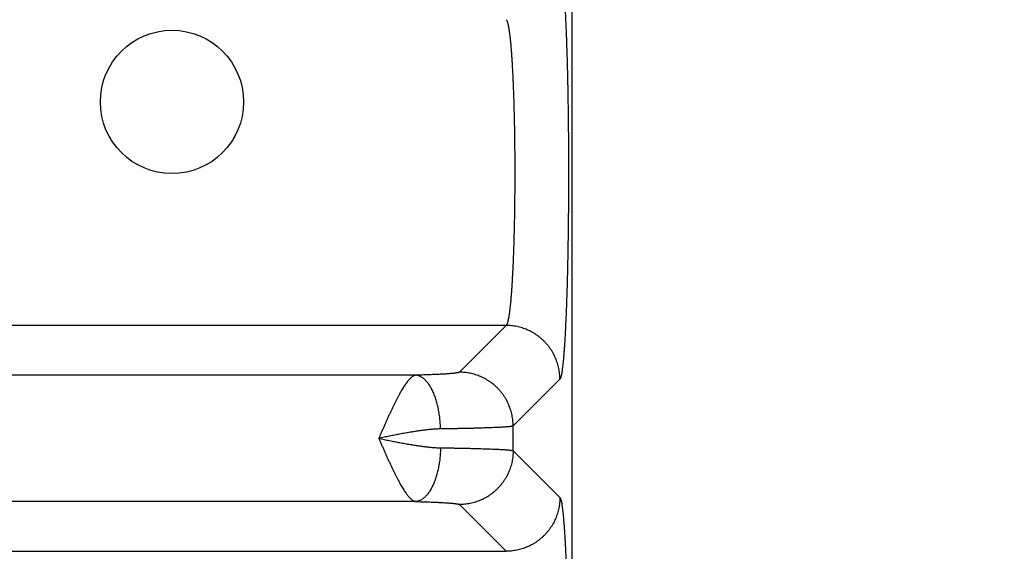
# Model space of a CAD drawing. Header units: inches. Extents: x 0 to 34, y 0 to 22.
# Tile 23 of 112: x 7.496 to 8.228, y 6.525 to 6.92. Entities that reach past the tile are written whole.
import ezdxf

# ---------------------------------------------------------------- set-up
doc = ezdxf.new("R2010")
doc.units = ezdxf.units.IN
doc.header["$LTSCALE"] = 1.87
doc.header["$MEASUREMENT"] = 0
doc.layers.get('0').update_dxf_attribs({"linetype": 'CONTINUOUS'})
doc.layers.add('DIMENSIONS', color=7, linetype='CONTINUOUS')
doc.styles.get("Standard").update_dxf_attribs({"font": 'txt', "width": 0.8})
doc.dimstyles.get("Standard").update_dxf_attribs({"dimtxt": 0.125, "dimasz": 0.18, "dimexe": 0.18, "dimexo": 0.0625, "dimgap": 0.09, "dimtad": 0, "dimtih": 1, "dimtoh": 1, "dimdec": 3, "dimzin": 4, "dimdsep": 46, "dimtxsty": 'STANDARD', "dimblk": '_FILLED', "dimblk1": '_FILLED', "dimblk2": '_FILLED', "dimcen": 0.09, "dimadec": 0, "dimazin": 0, "dimtol": 1, "dimtp": 0.01, "dimtm": 0.01, "dimtfac": 1, "dimtdec": 3, "dimtofl": 0, "dimtmove": 0, "dimatfit": 3, "dimldrblk": '_FILLED', "dimfxl": 1, "dimtolj": 1, "dimtzin": 4, "dimarcsym": 0})

# ---------------------------------------------------------------- blocks, each defined once
blk = doc.blocks.new('_FILLED')
at = {"color": 0, "linetype": 'BYBLOCK'}
blk.add_solid([(0, 0), (-1, 0.1736), (-1, -0.1736)], dxfattribs=at)
blk = doc.blocks.new('*D2')
at = {"layer": 'DIMENSIONS', "color": 2, "linetype": 'CONTINUOUS'}
for p, q in [((6.36023, 7.3993), (8.78213, 7.3993)), ((8.65713, 7.3993), (8.65713, 6.7292)), ((8.65713, 5.4783), (8.65713, 6.2917)), ((7.66357, 5.4783), (8.78213, 5.4783))]:
    blk.add_line(p, q, dxfattribs=at)
at = {"layer": 'DIMENSIONS', "color": 2, "linetype": 'CONTINUOUS', "xscale": 0.18, "yscale": 0.18, "zscale": 0.18}
for p, rotation in [((8.65713, 7.3993), 90), ((8.65713, 5.4783), 270)]:
    blk.add_blockref('_FILLED', p, dxfattribs=dict(at, rotation=rotation))
at = {"layer": 'DIMENSIONS', "color": 2, "linetype": 'CONTINUOUS', "width": 0.8}
for s, p in [('1.921', (8.30713, 6.5417)), ('[', (8.30713, 6.3542)), (']', (8.90713, 6.3542)), ('48.79', (8.40713, 6.3542))]:
    blk.add_text(s, height=0.125, dxfattribs=at).set_placement(p)
blk = doc.blocks.new('*D3')
at = {"layer": 'DIMENSIONS', "color": 2, "linetype": 'CONTINUOUS'}
for p, q in [((7.83463, 9.2143), (9.53213, 9.2143)), ((9.40713, 9.2143), (9.40713, 8.06262)), ((9.40713, 5.4783), (9.40713, 7.62512)), ((7.66357, 5.4783), (9.53213, 5.4783))]:
    blk.add_line(p, q, dxfattribs=at)
at = {"layer": 'DIMENSIONS', "color": 2, "linetype": 'CONTINUOUS', "xscale": 0.18, "yscale": 0.18, "zscale": 0.18}
for p, rotation in [((9.40713, 9.2143), 90), ((9.40713, 5.4783), 270)]:
    blk.add_blockref('_FILLED', p, dxfattribs=dict(at, rotation=rotation))
at = {"layer": 'DIMENSIONS', "color": 2, "linetype": 'CONTINUOUS', "width": 0.8}
for s, p in [('3.736', (9.05713, 7.87512)), ('[', (9.05713, 7.68762)), (']', (9.65713, 7.68762)), ('94.89', (9.15713, 7.68762))]:
    blk.add_text(s, height=0.125, dxfattribs=at).set_placement(p)

msp = doc.modelspace()

# ---------------------------------------------------------------- linework, layer by layer
at = {"color": 7, "linetype": 'CONTINUOUS'}
for p, q in [((7.90713, 5.7642), (7.90713, 9.04684)), ((7.85805, 6.69321), (4.48721, 6.69321)), ((7.85805, 6.69321), (7.82332, 6.65848)), ((7.79093, 6.65626), (4.55433, 6.65626)), ((7.89802, 6.65325), (7.86328, 6.61851)), ((7.86328, 6.60009), (7.86328, 6.61851)), ((7.86328, 6.60009), (7.89802, 6.56535)), ((7.79093, 6.56234), (4.55433, 6.56234)), ((7.82332, 6.56012), (7.85805, 6.52539)), ((4.48721, 6.52539), (7.85805, 6.52539))]:
    msp.add_line(p, q, dxfattribs=at)
msp.add_circle((7.60963, 6.8593), 0.05325, dxfattribs=at)
for points, knots in [([(7.89802, 6.96035), (7.89812, 6.96025), (7.8983, 6.95995), (7.89854, 6.95938), (7.89878, 6.95862), (7.89902, 6.95764), (7.89926, 6.95647), (7.89949, 6.95509), (7.89973, 6.95351), (7.89996, 6.95173), (7.90019, 6.94976), (7.90042, 6.94759), (7.90064, 6.94524), (7.90086, 6.94269), (7.90108, 6.93996), (7.90129, 6.93705), (7.9015, 6.93396), (7.9017, 6.93071), (7.90189, 6.92728), (7.90208, 6.92369), (7.90227, 6.91994), (7.90245, 6.91604), (7.90262, 6.91199), (7.90278, 6.9078), (7.90294, 6.90347), (7.90309, 6.89901), (7.90324, 6.89443), (7.90338, 6.88973), (7.9035, 6.88491), (7.90363, 6.87999), (7.90374, 6.87498), (7.90384, 6.86986), (7.90394, 6.86467), (7.90403, 6.8594), (7.90411, 6.85405), (7.90418, 6.84864), (7.90424, 6.84318), (7.9043, 6.83767), (7.90434, 6.83211), (7.90438, 6.82652), (7.90441, 6.8209), (7.90443, 6.81527), (7.90443, 6.80962), (7.90443, 6.80397), (7.90443, 6.79833), (7.90441, 6.79269), (7.90438, 6.78707), (7.90434, 6.78148), (7.9043, 6.77593), (7.90424, 6.77042), (7.90418, 6.76495), (7.90411, 6.75954), (7.90403, 6.7542), (7.90394, 6.74893), (7.90384, 6.74373), (7.90374, 6.73862), (7.90363, 6.7336), (7.9035, 6.72868), (7.90338, 6.72387), (7.90324, 6.71917), (7.90309, 6.71458), (7.90294, 6.71013), (7.90278, 6.7058), (7.90262, 6.70161), (7.90245, 6.69756), (7.90227, 6.69366), (7.90208, 6.68991), (7.90189, 6.68632), (7.9017, 6.68289), (7.90149, 6.67963), (7.90129, 6.67654), (7.90108, 6.67363), (7.90086, 6.6709), (7.90064, 6.66836), (7.90042, 6.666), (7.90019, 6.66383), (7.89996, 6.66186), (7.89973, 6.66009), (7.89949, 6.65851), (7.89926, 6.65713), (7.89902, 6.65595), (7.89878, 6.65498), (7.89854, 6.65421), (7.8983, 6.65365), (7.89812, 6.65335), (7.89802, 6.65325)], [0, 0, 0, 0, 0.001388, 0.003365, 0.005971, 0.009219, 0.013116, 0.017659, 0.022845, 0.028668, 0.035123, 0.0422, 0.049891, 0.05819, 0.06709, 0.076575, 0.086628, 0.097238, 0.108392, 0.120076, 0.132272, 0.144961, 0.158128, 0.171758, 0.185833, 0.20033, 0.215229, 0.230511, 0.246156, 0.262145, 0.278456, 0.295065, 0.31195, 0.329088, 0.346454, 0.364028, 0.381785, 0.399703, 0.417756, 0.43592, 0.454169, 0.472479, 0.490826, 0.509187, 0.527535, 0.545847, 0.564095, 0.582257, 0.600309, 0.618227, 0.635986, 0.653561, 0.670927, 0.688062, 0.704946, 0.721556, 0.737869, 0.753859, 0.769504, 0.784785, 0.799684, 0.814182, 0.828256, 0.841887, 0.855054, 0.867743, 0.879938, 0.891621, 0.902774, 0.913384, 0.923437, 0.932922, 0.941822, 0.950124, 0.957817, 0.964893, 0.971344, 0.977164, 0.982348, 0.986889, 0.990785, 0.994032, 0.996637, 0.998612, 1, 1, 1, 1]), ([(7.85805, 6.92039), (7.85816, 6.92031), (7.85836, 6.92007), (7.85862, 6.91959), (7.85888, 6.91894), (7.85913, 6.91812), (7.85939, 6.91712), (7.85965, 6.91595), (7.8599, 6.91461), (7.86015, 6.9131), (7.86039, 6.91142), (7.86064, 6.90957), (7.86087, 6.90757), (7.86111, 6.9054), (7.86133, 6.90308), (7.86156, 6.90061), (7.86177, 6.89799), (7.86198, 6.89523), (7.86219, 6.89234), (7.86238, 6.8893), (7.86257, 6.88614), (7.86275, 6.88285), (7.86293, 6.87945), (7.86309, 6.87593), (7.86325, 6.8723), (7.8634, 6.86857), (7.86354, 6.86474), (7.86367, 6.86083), (7.86379, 6.85682), (7.8639, 6.85274), (7.864, 6.84859), (7.8641, 6.84437), (7.86418, 6.8401), (7.86425, 6.83577), (7.86432, 6.83139), (7.86437, 6.82698), (7.86441, 6.82254), (7.86444, 6.81807), (7.86446, 6.81358), (7.86447, 6.80908), (7.86447, 6.80458), (7.86446, 6.80008), (7.86444, 6.79559), (7.86441, 6.79112), (7.86437, 6.78668), (7.86432, 6.78226), (7.86425, 6.77789), (7.86418, 6.77356), (7.8641, 6.76928), (7.86401, 6.76506), (7.8639, 6.7609), (7.86379, 6.75682), (7.86367, 6.75281), (7.86354, 6.74889), (7.8634, 6.74506), (7.86325, 6.74133), (7.86309, 6.7377), (7.86293, 6.73417), (7.86275, 6.73076), (7.86257, 6.72747), (7.86238, 6.72431), (7.86219, 6.72127), (7.86198, 6.71837), (7.86177, 6.71561), (7.86156, 6.71299), (7.86133, 6.71052), (7.86111, 6.7082), (7.86087, 6.70603), (7.86064, 6.70403), (7.86039, 6.70218), (7.86015, 6.7005), (7.8599, 6.69899), (7.85965, 6.69765), (7.85939, 6.69648), (7.85913, 6.69548), (7.85888, 6.69466), (7.85862, 6.69401), (7.85836, 6.69353), (7.85816, 6.69329), (7.85805, 6.69321)], [0, 0, 0, 0, 0.001713, 0.00406, 0.007107, 0.01088, 0.015391, 0.02064, 0.026625, 0.033342, 0.040782, 0.048939, 0.057798, 0.067345, 0.077563, 0.088433, 0.099941, 0.112074, 0.124814, 0.138139, 0.152026, 0.166455, 0.181405, 0.196851, 0.21277, 0.229137, 0.245925, 0.263109, 0.280662, 0.298558, 0.31677, 0.335266, 0.354019, 0.372999, 0.392177, 0.411526, 0.431013, 0.450607, 0.470278, 0.489995, 0.509729, 0.529449, 0.549122, 0.568719, 0.588209, 0.607563, 0.62675, 0.645741, 0.664503, 0.683009, 0.701231, 0.719142, 0.736711, 0.753912, 0.770715, 0.787097, 0.803032, 0.818495, 0.83346, 0.847905, 0.861806, 0.875144, 0.887895, 0.90004, 0.911559, 0.922437, 0.932658, 0.942206, 0.951063, 0.959218, 0.966658, 0.973374, 0.97936, 0.984609, 0.98912, 0.992893, 0.99594, 0.998287, 1, 1, 1, 1]), ([(7.89802, 6.65325), (7.89802, 6.65393), (7.89798, 6.65527), (7.89782, 6.65729), (7.89756, 6.6593), (7.8972, 6.66129), (7.89674, 6.66326), (7.89618, 6.66521), (7.89552, 6.66712), (7.89477, 6.669), (7.89392, 6.67084), (7.89298, 6.67263), (7.89196, 6.67438), (7.89084, 6.67607), (7.88964, 6.6777), (7.88836, 6.67927), (7.887, 6.68077), (7.88557, 6.6822), (7.88407, 6.68356), (7.8825, 6.68484), (7.88087, 6.68604), (7.87918, 6.68715), (7.87743, 6.68818), (7.87564, 6.68912), (7.8738, 6.68997), (7.87192, 6.69072), (7.87001, 6.69138), (7.86806, 6.69194), (7.86609, 6.6924), (7.8641, 6.69276), (7.86209, 6.69302), (7.86008, 6.69317), (7.85873, 6.69321), (7.85805, 6.69321)], [0, 0, 0, 0, 0.03224, 0.064483, 0.09673, 0.128979, 0.161231, 0.193486, 0.225743, 0.258003, 0.290265, 0.322528, 0.354794, 0.38706, 0.419328, 0.451597, 0.483866, 0.516135, 0.548404, 0.580672, 0.61294, 0.645207, 0.677472, 0.709736, 0.741998, 0.774257, 0.806515, 0.838769, 0.871021, 0.90327, 0.935517, 0.96776, 1, 1, 1, 1]), ([(7.79093, 6.65626), (7.7907, 6.65623), (7.79023, 6.65611), (7.78951, 6.65583), (7.78878, 6.65543), (7.78803, 6.65491), (7.78727, 6.65428), (7.7865, 6.65354), (7.7857, 6.65268), (7.78487, 6.65172), (7.78403, 6.65064), (7.78317, 6.64945), (7.7823, 6.64816), (7.78141, 6.64677), (7.7805, 6.64528), (7.77958, 6.6437), (7.77864, 6.64202), (7.77769, 6.64025), (7.77672, 6.6384), (7.77575, 6.63648), (7.77476, 6.63448), (7.77376, 6.63241), (7.77275, 6.63028), (7.77172, 6.62809), (7.77069, 6.62585), (7.76966, 6.62357), (7.76862, 6.62124), (7.76758, 6.61889), (7.76653, 6.61651), (7.76548, 6.61411), (7.76439, 6.6117), (7.76371, 6.61007), (7.76335, 6.60926)], [0, 0, 0, 0, 0.012479, 0.026341, 0.041423, 0.057752, 0.075497, 0.09482, 0.115878, 0.138761, 0.163417, 0.189857, 0.218008, 0.247808, 0.279278, 0.312412, 0.347126, 0.383333, 0.420964, 0.459949, 0.500212, 0.541677, 0.584264, 0.627887, 0.672421, 0.717711, 0.763641, 0.810151, 0.857152, 0.904501, 0.952046, 1, 1, 1, 1]), ([(7.82332, 6.65848), (7.82326, 6.65842), (7.8231, 6.65833), (7.82279, 6.65822), (7.82236, 6.6581), (7.8218, 6.65799), (7.82113, 6.65788), (7.82033, 6.65776), (7.81942, 6.65765), (7.81838, 6.65754), (7.81724, 6.65743), (7.81598, 6.65733), (7.81461, 6.65722), (7.81314, 6.65712), (7.81156, 6.65703), (7.80988, 6.65693), (7.80811, 6.65684), (7.80624, 6.65676), (7.80428, 6.65667), (7.80224, 6.65659), (7.80012, 6.65652), (7.79792, 6.65645), (7.79565, 6.65638), (7.79331, 6.65632), (7.79173, 6.65628), (7.79093, 6.65626)], [0, 0, 0, 0, 0.006747, 0.01689, 0.030632, 0.048031, 0.069102, 0.093817, 0.122136, 0.154015, 0.189403, 0.22824, 0.270439, 0.3159, 0.364521, 0.4162, 0.470838, 0.528333, 0.588578, 0.651441, 0.716782, 0.784465, 0.854343, 0.926259, 1, 1, 1, 1]), ([(7.8093, 6.6163), (7.80929, 6.61698), (7.80925, 6.61834), (7.80914, 6.62038), (7.80898, 6.6224), (7.80878, 6.62441), (7.80853, 6.6264), (7.80824, 6.62836), (7.8079, 6.63029), (7.80752, 6.63218), (7.80709, 6.63403), (7.80662, 6.63584), (7.80611, 6.63759), (7.80556, 6.63929), (7.80497, 6.64093), (7.80435, 6.64251), (7.80369, 6.64401), (7.803, 6.64545), (7.80228, 6.64681), (7.80152, 6.64809), (7.80074, 6.64929), (7.79994, 6.6504), (7.79911, 6.65142), (7.79825, 6.65235), (7.79738, 6.65319), (7.7965, 6.65394), (7.79559, 6.65458), (7.79468, 6.65513), (7.79375, 6.65557), (7.79282, 6.65591), (7.79188, 6.65615), (7.79124, 6.65624), (7.79093, 6.65626)], [0, 0, 0, 0, 0.043513, 0.086955, 0.130237, 0.173269, 0.215965, 0.258238, 0.300004, 0.341183, 0.381693, 0.42146, 0.460412, 0.498479, 0.535599, 0.571713, 0.606769, 0.640721, 0.673532, 0.705172, 0.73562, 0.764867, 0.792916, 0.819784, 0.845501, 0.870117, 0.8937, 0.916339, 0.938145, 0.959251, 0.979812, 1, 1, 1, 1]), ([(7.86328, 6.61851), (7.86328, 6.61919), (7.86324, 6.62054), (7.86308, 6.62255), (7.86282, 6.62456), (7.86246, 6.62655), (7.862, 6.62852), (7.86144, 6.63047), (7.86079, 6.63238), (7.86003, 6.63426), (7.85919, 6.6361), (7.85825, 6.63789), (7.85722, 6.63964), (7.8561, 6.64133), (7.8549, 6.64296), (7.85362, 6.64453), (7.85227, 6.64603), (7.85083, 6.64746), (7.84933, 6.64882), (7.84776, 6.6501), (7.84613, 6.6513), (7.84444, 6.65242), (7.8427, 6.65344), (7.8409, 6.65438), (7.83906, 6.65523), (7.83719, 6.65598), (7.83527, 6.65664), (7.83333, 6.6572), (7.83135, 6.65766), (7.82936, 6.65802), (7.82736, 6.65828), (7.82534, 6.65844), (7.82399, 6.65847), (7.82332, 6.65848)], [0, 0, 0, 0, 0.03224, 0.064483, 0.09673, 0.128979, 0.161231, 0.193486, 0.225743, 0.258003, 0.290265, 0.322529, 0.354794, 0.387061, 0.419329, 0.451597, 0.483866, 0.516135, 0.548404, 0.580673, 0.612941, 0.645208, 0.677473, 0.709737, 0.741999, 0.774258, 0.806515, 0.83877, 0.871022, 0.903271, 0.935517, 0.96776, 1, 1, 1, 1]), ([(7.86328, 6.61851), (7.8632, 6.61847), (7.86297, 6.61839), (7.86255, 6.61829), (7.86197, 6.61819), (7.86122, 6.61808), (7.86032, 6.61798), (7.85926, 6.61788), (7.85804, 6.61778), (7.85667, 6.61768), (7.85515, 6.61759), (7.85348, 6.61749), (7.85166, 6.6174), (7.8497, 6.6173), (7.84759, 6.61721), (7.84535, 6.61713), (7.84298, 6.61704), (7.84048, 6.61696), (7.83785, 6.61688), (7.83509, 6.6168), (7.83223, 6.61673), (7.82924, 6.61666), (7.82615, 6.61659), (7.82296, 6.61652), (7.81967, 6.61646), (7.81629, 6.6164), (7.81282, 6.61635), (7.81048, 6.61632), (7.8093, 6.6163)], [0, 0, 0, 0, 0.005155, 0.013174, 0.024117, 0.037992, 0.054792, 0.074499, 0.097087, 0.122517, 0.150747, 0.181732, 0.215426, 0.251777, 0.290729, 0.332222, 0.376183, 0.422536, 0.471208, 0.522133, 0.575239, 0.630438, 0.687626, 0.746701, 0.80757, 0.870141, 0.934317, 1, 1, 1, 1]), ([(7.8093, 6.6163), (7.80839, 6.61629), (7.8065, 6.61623), (7.80358, 6.61605), (7.80048, 6.61577), (7.79722, 6.6154), (7.79382, 6.61495), (7.79028, 6.61442), (7.78664, 6.61382), (7.7829, 6.61316), (7.77908, 6.61245), (7.7752, 6.6117), (7.77128, 6.61092), (7.76733, 6.61011), (7.76468, 6.60957), (7.76336, 6.6093)], [0, 0, 0, 0, 0.058817, 0.121774, 0.188641, 0.259181, 0.333144, 0.410134, 0.489679, 0.571395, 0.654945, 0.739941, 0.825961, 0.912705, 1, 1, 1, 1]), ([(7.76335, 6.60926), (7.7637, 6.60847), (7.76443, 6.60687), (7.76549, 6.60447), (7.76654, 6.60207), (7.76759, 6.59969), (7.76863, 6.59733), (7.76967, 6.595), (7.77071, 6.59272), (7.77174, 6.59048), (7.77276, 6.58829), (7.77377, 6.58616), (7.77477, 6.58409), (7.77576, 6.58209), (7.77674, 6.58016), (7.7777, 6.57831), (7.77866, 6.57655), (7.77959, 6.57487), (7.78052, 6.57329), (7.78143, 6.5718), (7.78232, 6.57041), (7.78319, 6.56912), (7.78405, 6.56793), (7.7849, 6.56686), (7.78571, 6.5659), (7.78651, 6.56504), (7.78729, 6.5643), (7.78805, 6.56367), (7.78881, 6.56315), (7.78954, 6.56276), (7.79024, 6.56248), (7.79071, 6.56237), (7.79093, 6.56234)], [0, 0, 0, 0, 0.047295, 0.094907, 0.142286, 0.189333, 0.235947, 0.282012, 0.327404, 0.371997, 0.41567, 0.458313, 0.499832, 0.540146, 0.579185, 0.616875, 0.653127, 0.687864, 0.721018, 0.752523, 0.782367, 0.81055, 0.837007, 0.861669, 0.884484, 0.905522, 0.924894, 0.942729, 0.959168, 0.974209, 0.987728, 1, 1, 1, 1]), ([(7.76336, 6.6093), (7.76468, 6.60903), (7.76733, 6.60849), (7.77128, 6.60768), (7.7752, 6.6069), (7.77908, 6.60615), (7.78289, 6.60544), (7.78663, 6.60478), (7.79028, 6.60418), (7.79381, 6.60365), (7.79722, 6.6032), (7.80048, 6.60283), (7.80357, 6.60255), (7.8065, 6.60237), (7.80839, 6.60231), (7.8093, 6.6023)], [0, 0, 0, 0, 0.087209, 0.174061, 0.260089, 0.345034, 0.428548, 0.510259, 0.589793, 0.666755, 0.740692, 0.811225, 0.878109, 0.941113, 1, 1, 1, 1]), ([(7.8093, 6.6023), (7.80929, 6.60162), (7.80925, 6.60026), (7.80914, 6.59822), (7.80898, 6.5962), (7.80878, 6.59419), (7.80853, 6.5922), (7.80824, 6.59024), (7.8079, 6.58831), (7.80752, 6.58642), (7.80709, 6.58457), (7.80662, 6.58276), (7.80611, 6.58101), (7.80556, 6.57931), (7.80497, 6.57767), (7.80435, 6.57609), (7.80369, 6.57458), (7.803, 6.57315), (7.80228, 6.57179), (7.80152, 6.57051), (7.80074, 6.56931), (7.79994, 6.5682), (7.79911, 6.56718), (7.79825, 6.56624), (7.79738, 6.56541), (7.7965, 6.56466), (7.79559, 6.56402), (7.79468, 6.56347), (7.79375, 6.56303), (7.79282, 6.56269), (7.79188, 6.56245), (7.79124, 6.56236), (7.79093, 6.56234)], [0, 0, 0, 0, 0.043513, 0.086955, 0.130237, 0.173269, 0.215965, 0.258238, 0.300005, 0.341183, 0.381693, 0.42146, 0.460412, 0.498479, 0.535599, 0.571713, 0.606769, 0.640721, 0.673532, 0.705172, 0.73562, 0.764867, 0.792916, 0.819783, 0.8455, 0.870116, 0.8937, 0.916339, 0.938145, 0.959251, 0.979812, 1, 1, 1, 1]), ([(7.8093, 6.6023), (7.81048, 6.60228), (7.81282, 6.60225), (7.81629, 6.60219), (7.81967, 6.60214), (7.82296, 6.60208), (7.82615, 6.60201), (7.82924, 6.60194), (7.83223, 6.60187), (7.83509, 6.6018), (7.83785, 6.60172), (7.84048, 6.60164), (7.84298, 6.60156), (7.84535, 6.60147), (7.84759, 6.60139), (7.8497, 6.6013), (7.85166, 6.6012), (7.85348, 6.60111), (7.85515, 6.60101), (7.85667, 6.60092), (7.85804, 6.60082), (7.85926, 6.60072), (7.86032, 6.60062), (7.86122, 6.60052), (7.86197, 6.60041), (7.86255, 6.60031), (7.86297, 6.60021), (7.8632, 6.60013), (7.86328, 6.60009)], [0, 0, 0, 0, 0.065683, 0.129859, 0.19243, 0.253299, 0.312374, 0.369561, 0.42476, 0.477867, 0.528791, 0.577463, 0.623816, 0.667778, 0.70927, 0.748222, 0.784574, 0.818268, 0.849253, 0.877483, 0.902913, 0.925501, 0.945208, 0.962008, 0.975883, 0.986826, 0.994845, 1, 1, 1, 1]), ([(7.86328, 6.60009), (7.86328, 6.59941), (7.86324, 6.59806), (7.86308, 6.59605), (7.86282, 6.59404), (7.86246, 6.59205), (7.862, 6.59008), (7.86144, 6.58813), (7.86079, 6.58622), (7.86003, 6.58434), (7.85919, 6.5825), (7.85825, 6.58071), (7.85722, 6.57896), (7.8561, 6.57727), (7.8549, 6.57564), (7.85362, 6.57407), (7.85227, 6.57257), (7.85083, 6.57114), (7.84933, 6.56978), (7.84776, 6.5685), (7.84613, 6.5673), (7.84444, 6.56618), (7.8427, 6.56516), (7.8409, 6.56422), (7.83906, 6.56337), (7.83719, 6.56262), (7.83527, 6.56196), (7.83333, 6.5614), (7.83135, 6.56094), (7.82936, 6.56058), (7.82736, 6.56032), (7.82534, 6.56016), (7.82399, 6.56013), (7.82332, 6.56012)], [0, 0, 0, 0, 0.03224, 0.064483, 0.09673, 0.128979, 0.161231, 0.193486, 0.225743, 0.258003, 0.290265, 0.322529, 0.354794, 0.387061, 0.419329, 0.451597, 0.483866, 0.516135, 0.548404, 0.580673, 0.612941, 0.645208, 0.677473, 0.709737, 0.741999, 0.774258, 0.806515, 0.83877, 0.871022, 0.903271, 0.935517, 0.96776, 1, 1, 1, 1]), ([(7.79093, 6.56234), (7.79173, 6.56232), (7.79331, 6.56228), (7.79565, 6.56222), (7.79792, 6.56215), (7.80012, 6.56208), (7.80224, 6.56201), (7.80428, 6.56193), (7.80624, 6.56184), (7.80811, 6.56176), (7.80988, 6.56167), (7.81156, 6.56157), (7.81314, 6.56147), (7.81461, 6.56137), (7.81598, 6.56127), (7.81724, 6.56117), (7.81838, 6.56106), (7.81942, 6.56095), (7.82033, 6.56084), (7.82113, 6.56072), (7.8218, 6.56061), (7.82236, 6.56049), (7.82279, 6.56038), (7.8231, 6.56027), (7.82326, 6.56018), (7.82332, 6.56012)], [0, 0, 0, 0, 0.073826, 0.145757, 0.215638, 0.283316, 0.348648, 0.411499, 0.471733, 0.529222, 0.583854, 0.635526, 0.684141, 0.729596, 0.771789, 0.810622, 0.846005, 0.87788, 0.906195, 0.930907, 0.951975, 0.969372, 0.983112, 0.993253, 1, 1, 1, 1]), ([(7.89802, 6.56535), (7.89802, 6.56467), (7.89798, 6.56333), (7.89782, 6.56131), (7.89756, 6.5593), (7.8972, 6.55731), (7.89674, 6.55534), (7.89618, 6.55339), (7.89552, 6.55148), (7.89477, 6.5496), (7.89392, 6.54776), (7.89298, 6.54597), (7.89196, 6.54422), (7.89084, 6.54253), (7.88964, 6.5409), (7.88836, 6.53933), (7.887, 6.53783), (7.88557, 6.5364), (7.88407, 6.53504), (7.8825, 6.53376), (7.88087, 6.53256), (7.87918, 6.53145), (7.87743, 6.53042), (7.87564, 6.52948), (7.8738, 6.52863), (7.87192, 6.52788), (7.87001, 6.52722), (7.86806, 6.52666), (7.86609, 6.5262), (7.8641, 6.52584), (7.86209, 6.52558), (7.86008, 6.52542), (7.85873, 6.52539), (7.85805, 6.52539)], [0, 0, 0, 0, 0.03224, 0.064483, 0.09673, 0.128979, 0.161231, 0.193486, 0.225743, 0.258003, 0.290265, 0.322528, 0.354794, 0.38706, 0.419328, 0.451597, 0.483866, 0.516135, 0.548404, 0.580672, 0.61294, 0.645207, 0.677472, 0.709736, 0.741998, 0.774257, 0.806515, 0.838769, 0.871021, 0.90327, 0.935517, 0.96776, 1, 1, 1, 1]), ([(7.89802, 6.56535), (7.89812, 6.56525), (7.8983, 6.56496), (7.89853, 6.5644), (7.89877, 6.56365), (7.89901, 6.5627), (7.89924, 6.56155), (7.89948, 6.5602), (7.89971, 6.55866), (7.89994, 6.55692), (7.90017, 6.55499), (7.90039, 6.55287), (7.90061, 6.55056), (7.90083, 6.54807), (7.90104, 6.5454), (7.90125, 6.54256), (7.90146, 6.53954), (7.90166, 6.53635), (7.90185, 6.533), (7.90204, 6.52949), (7.90223, 6.52582), (7.9024, 6.522), (7.90257, 6.51804), (7.90274, 6.51393), (7.9029, 6.50969), (7.90305, 6.50532), (7.9032, 6.50083), (7.90333, 6.49622), (7.90346, 6.4915), (7.90359, 6.48668), (7.9037, 6.48175), (7.90381, 6.47674), (7.90391, 6.47163), (7.904, 6.46645), (7.90408, 6.4612), (7.90415, 6.45588), (7.90422, 6.45051), (7.90428, 6.44508), (7.90432, 6.43961), (7.90436, 6.4341), (7.9044, 6.42856), (7.90442, 6.423), (7.90443, 6.41743), (7.90444, 6.41185), (7.90443, 6.40627), (7.90442, 6.40069), (7.9044, 6.39513), (7.90437, 6.38959), (7.90433, 6.38409), (7.90428, 6.37864), (7.90424, 6.37502), (7.90422, 6.37322)], [0, 0, 0, 0, 0.002185, 0.005287, 0.00937, 0.014458, 0.020559, 0.02767, 0.035783, 0.044892, 0.054989, 0.066063, 0.078102, 0.091088, 0.105003, 0.119828, 0.135547, 0.152144, 0.169597, 0.187881, 0.206965, 0.226825, 0.247438, 0.26878, 0.290824, 0.313538, 0.33689, 0.36085, 0.385388, 0.410472, 0.436068, 0.462142, 0.48866, 0.515587, 0.542887, 0.570524, 0.59846, 0.626661, 0.655094, 0.68372, 0.712497, 0.741381, 0.770334, 0.799325, 0.828329, 0.857311, 0.886218, 0.914995, 0.943586, 0.971938, 1, 1, 1, 1])]:
    msp.add_open_spline(points, degree=3, knots=knots, dxfattribs=at)

# ---------------------------------------------------------------- dimensions: what is measured, and where the dimension line sits
at = {"layer": 'DIMENSIONS', "color": 2, "linetype": 'CONTINUOUS'}
for base, p1, p2, angle, picture, middle in [((9.40713, 9.2143), (7.66357, 5.4783), (7.83463, 9.2143), 90, '*D3', (9.40713, 7.84387)), ((8.65713, 5.4783), (6.36023, 7.3993), (7.66357, 5.4783), 270, '*D2', (8.65713, 6.51045))]:
    dim = msp.add_linear_dim(base=base, p1=p1, p2=p2, angle=angle, dimstyle='Standard', dxfattribs=at)
    dim.commit()
    dim.dimension.update_dxf_attribs({"geometry": picture, "text_midpoint": middle, "dimtype": 160})

doc.saveas('drawing.dxf')
